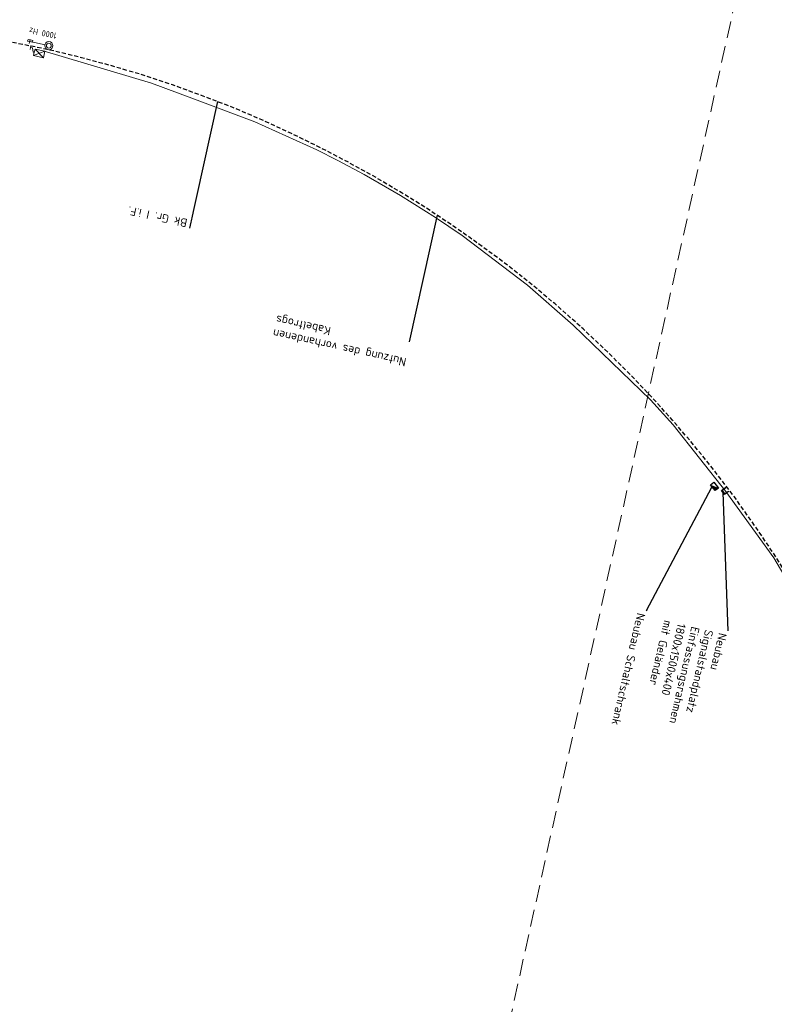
# Model space of a CAD drawing. Header units: metres. Extents: x 3425266 to 3446567, y 5432533 to 5452217.
# Tile 55 of 82: x 3435867 to 3436091, y 5441021 to 5441313. Entities that reach past the tile are written whole.
import ezdxf
from ezdxf import colors
from ezdxf.entities.mleader import LeaderData, LeaderLine
from ezdxf.math import Vec2, Vec3

# ---------------------------------------------------------------- set-up
doc = ezdxf.new("R2010")
doc.units = ezdxf.units.M
doc.header["$MEASUREMENT"] = 0
doc.linetypes.add('DASHED', pattern=[0.75, 0.5, -0.25])
doc.linetypes.add('STRICHLINIEX2', pattern=[1.5, 1, -0.5])
doc.layers.add('B_KTB_Text', color=7, linetype='Continuous', lineweight=18, true_color=0x939393)
doc.layers.add('MC-AL-Blattschnitte_3433', color=30, linetype='STRICHLINIEX2', lineweight=18, plot=False)
for name, color, linetype, lineweight in [('MC-AL_Neubau_Planung-ESTW-Landau-Kabel_ausgeschaltet_LIN', 50, 'Continuous', 25), ('MC-AL_Neubau_Planung-ESTW-Landau-Kabel_ausgeschaltet_TXT', 50, 'Continuous', 25), ('MC-AL_Neubau_Planung-ESTW-Landau-Kabeltrog_vorhanden_TXT', 30, 'Continuous', 25), ('N_KTB', 10, 'Continuous', 25), ('R_Draht', 40, 'Continuous', 18), ('R_Signale', 40, 'Continuous', 18)]:
    doc.layers.add(name, color=color, linetype=linetype, lineweight=lineweight)
doc.layers.add('MC-AL_Verlauf_KTB_Bestandstrog_LIN', color=80, linetype='Continuous')
doc.styles.add('Isocpeur', font='isocpeur.ttf')
doc.styles.add('TXT', font='iso8.shx')

# ---------------------------------------------------------------- blocks, each defined once
blk = doc.blocks.new('_None')

msp = doc.modelspace()

# ---------------------------------------------------------------- linework, layer by layer
at = {"layer": 'R_Draht'}
for p, q in [((3435906.275, 5441294.3), (3435874.234, 5441303.873)), ((3435918.302, 5441289.775), (3435906.275, 5441294.3)), ((3435936.946, 5441282.76), (3435918.302, 5441289.775)), ((3435955.406, 5441274.518), (3435936.946, 5441282.76)), ((3435961.597, 5441271.376), (3435955.406, 5441274.518)), ((3435969.41, 5441267.132), (3435961.597, 5441271.376)), ((3435980.163, 5441260.976), (3435969.41, 5441267.132)), ((3436017.856, 5441234.377), (3435998.493, 5441249.06)), ((3436031.439, 5441222.45), (3436017.856, 5441234.377)), ((3436054.365, 5441200.281), (3436031.439, 5441222.45)), ((3436061.03, 5441192.869), (3436054.365, 5441200.281)), ((3436076.705, 5441173.147), (3436061.03, 5441192.869)), ((3436090.9, 5441153.46), (3436076.705, 5441173.147)), ((3436107.303, 5441125.331), (3436090.9, 5441153.46))]:
    msp.add_line(p, q, dxfattribs=at)
at = {"layer": 'R_Signale'}
for p, q in [((3435869.585, 5441306.714), (3435869.699, 5441307.265)), ((3435871.054, 5441306.409), (3435869.585, 5441306.714)), ((3435869.699, 5441307.265), (3435870.434, 5441307.112)), ((3435870.542, 5441305.482), (3435870.292, 5441304.308)), ((3435870.417, 5441304.895), (3435871.004, 5441304.77)), ((3435871.003, 5441304.77), (3435871.172, 5441303.508)), ((3435874.704, 5441303.769), (3435871.358, 5441302.456)), ((3435871.771, 5441304.394), (3435874.291, 5441301.831))]:
    msp.add_line(p, q, dxfattribs=at)
at = {"layer": 'R_Signale', "color": 40, "linetype": 'Continuous'}
for p, q in [((3435870.434, 5441307.112), (3435871.168, 5441306.96)), ((3435871.168, 5441306.96), (3435871.054, 5441306.409))]:
    msp.add_line(p, q, dxfattribs=at)
for points in [[(3435870.062, 5441306.075), (3435870.3, 5441307.214)], [(3435874.758, 5441305.696), (3435871.569, 5441306.321), (3435870.21, 5441306.595)], [(3435871.172, 5441303.508), (3435871.565, 5441303.425), (3435871.358, 5441302.456), (3435874.291, 5441301.831), (3435874.704, 5441303.769), (3435871.771, 5441304.394), (3435871.565, 5441303.425)]]:
    msp.add_lwpolyline(points, dxfattribs=at)
for radius in [1.214, 0.716]:
    msp.add_circle((3435875.88, 5441305.408), radius, dxfattribs=at)

# ---------------------------------------------------------------- texts
at = {"layer": 'R_Signale', "color": 40, "insert": (3435873.908, 5441308.245), "char_height": 1.8, "width": 9.57032, "attachment_point": 2, "rotation": 168.50681, "style": 'TXT'}
msp.add_mtext('1000 Hz', dxfattribs=at)

# ---------------------------------------------------------------- leaders
at = {"layer": 'MC-AL_Neubau_Planung-ESTW-Landau-Kabeltrog_vorhanden_TXT'}
ml = msp.add_multileader_mtext('Standard', dxfattribs=at)
ml.set_content('Nutzung des vorhandenen \\PKabeltrogs ', color=256, style='Isocpeur')
ml.set_leader_properties()
ml.set_arrow_properties(name='NONE')
ml.build(insert=Vec2(0, 0))
ml.multileader.update_dxf_attribs({"has_text_frame": 1, "text_left_attachment_type": 4, "text_right_attachment_type": 4, "dogleg_length": 0, "arrow_head_size": 0.18})
ctx = ml.context
ctx.base_point, ctx.char_height, ctx.arrow_head_size, ctx.landing_gap_size, ctx.plane_origin, ctx.plane_x_axis, ctx.plane_y_axis = Vec3(3435982.732, 5441217.518), 2.5, 0.18, 1, Vec3(3436100.325, 5441215.597), Vec3(-0.9764281, 0.215843), Vec3(-0.215843, -0.9764281)
ctx.left_attachment, ctx.right_attachment, ctx.text_align_type = 4, 4, 2
notes = []
notes.append((ctx, [(0, (1, 1, 0), (3435982.732, 5441217.518), (-0.9764281, 0.215843), 0, [(0, [(3435991.035, 5441255.081)], 0, [])])]))
ctx.mtext.insert, ctx.mtext.text_direction, ctx.mtext.rotation, ctx.mtext.alignment, ctx.mtext.flow_direction = Vec3(3435942.074, 5441218.91), Vec3(-0.9764281, 0.215843), 2.9240376, 3, 5
ctx.mtext.has_bg_fill, ctx.mtext.bg_color, ctx.mtext.bg_scale_factor, ctx.mtext.bg_transparency, ctx.mtext.use_window_bg_color = 1, -1027028792, 1.5, 0, 1
for ctx, leaders in notes:
    for number, flags, end, landing, length, lines in leaders:
        leader = LeaderData()
        leader.index, (leader.has_last_leader_line, leader.has_dogleg_vector, leader.attachment_direction) = number, flags
        leader.last_leader_point, leader.dogleg_vector, leader.dogleg_length = Vec3(end), Vec3(landing), length
        for number, points, colour, breaks in lines:
            line = LeaderLine()
            line.index, line.vertices, line.color, line.breaks = number, Vec3.list(points), colors.encode_raw_color(colour), breaks
            leader.lines.append(line)
        ctx.leaders.append(leader)

# ---------------------------------------------------------------- next in the draw order: linework, layer by layer
at = {"layer": 'MC-AL_Verlauf_KTB_Bestandstrog_LIN', "linetype": 'DASHED', "ltscale": 2.5, "flags": 128}
msp.add_lwpolyline([(3436145.328, 5440933.815), (3436145.397, 5440934.983), (3436145.816, 5440940.952), (3436146.34, 5440949.312), (3436146.599, 5440957.333), (3436146.684, 5440972.307), (3436146.198, 5440986.198), (3436145.845, 5440990.366), (3436144.661, 5441002.169), (3436143.565, 5441011.774), (3436142.584, 5441018.964), (3436141.001, 5441028.253), (3436140.001, 5441034.021), (3436138.735, 5441040.857), (3436138.094, 5441043.808), (3436136.398, 5441050.621), (3436133.958, 5441059.286), (3436131.875, 5441066.237), (3436129.222, 5441074.711), (3436127.65, 5441079.416), (3436126.341, 5441083.492), (3436123.315, 5441091.76), (3436120.049, 5441099.851), (3436116.258, 5441108.609), (3436113.385, 5441114.787), (3436108.907, 5441123.471), (3436104.52, 5441131.707), (3436100.078, 5441139.597), (3436095.314, 5441147.677), (3436090.673, 5441155.003), (3436085.502, 5441162.682), (3436079.203, 5441171.593), (3436073.443, 5441179.114), (3436067.333, 5441186.726), (3436060.846, 5441194.309), (3436056.219, 5441199.448), (3436054.383, 5441201.463), (3436048.527, 5441207.637), (3436041.874, 5441214.262), (3436034.379, 5441221.356), (3436025.926, 5441228.878), (3436017.255, 5441236.04), (3436010.02, 5441241.692), (3436002.102, 5441247.504), (3435995.919, 5441251.825), (3435987.783, 5441257.249), (3435980.434, 5441261.789), (3435972.99, 5441266.209), (3435964.752, 5441270.785), (3435956.563, 5441275.04), (3435947.68, 5441279.414), (3435939.252, 5441283.309), (3435930.603, 5441286.988), (3435921.142, 5441290.635), (3435912.563, 5441293.757), (3435903.001, 5441296.892), (3435893.832, 5441299.603), (3435885.595, 5441301.796), (3435877.618, 5441303.759), (3435870.162, 5441305.361), (3435864.866, 5441306.364), (3435858.789, 5441307.466), (3435854.718, 5441308.297), (3435841.681, 5441308.873), (3435837.319, 5441308.473), (3435817.277, 5441310.045), (3435798.222, 5441310.416), (3435779.859, 5441310.008), (3435767.37, 5441309.13, 0.0218032), (3435742.083, 5441306.224, 0.0147077), (3435699.569, 5441298.747), (3435669.86, 5441293.369), (3435575.389, 5441275.642)], format="xyb", dxfattribs=at)
at = {"layer": 'R_Draht'}
for p, q in [((3435990.524, 5441254.44), (3435980.163, 5441260.976)), ((3435998.493, 5441249.06), (3435990.524, 5441254.44))]:
    msp.add_line(p, q, dxfattribs=at)

# ---------------------------------------------------------------- next in the draw order: leaders
at = {"layer": 'B_KTB_Text'}
ml = msp.add_multileader_mtext('Standard', dxfattribs=at)
ml.set_content('Bk Gr. I i.F.', color=256, style='Isocpeur')
ml.set_leader_properties()
ml.set_arrow_properties(name='NONE')
ml.build(insert=Vec2(0, 0))
ml.multileader.update_dxf_attribs({"has_text_frame": 1, "text_left_attachment_type": 0, "text_right_attachment_type": 0, "dogleg_length": 0, "arrow_head_size": 0.18})
ctx = ml.context
ctx.base_point, ctx.char_height, ctx.arrow_head_size, ctx.landing_gap_size, ctx.plane_origin, ctx.plane_x_axis, ctx.plane_y_axis = Vec3(3435917.569, 5441251.249), 2.5, 0.18, 1, Vec3(3436035.162, 5441249.328), Vec3(-0.9764281, 0.215843), Vec3(-0.215843, -0.9764281)
ctx.left_attachment, ctx.right_attachment = 0, 0
notes = []
notes.append((ctx, [(0, (1, 1, 0), (3435917.569, 5441251.249), (-0.9764281, 0.215843), 0, [(0, [(3435925.872, 5441288.811)], 0, [])])]))
ctx.mtext.insert, ctx.mtext.text_direction, ctx.mtext.rotation, ctx.mtext.flow_direction = Vec3(3435916.593, 5441251.465), Vec3(-0.9764281, 0.215843), 2.9240376, 5
ctx.mtext.has_bg_fill, ctx.mtext.bg_color, ctx.mtext.bg_scale_factor, ctx.mtext.bg_transparency, ctx.mtext.use_window_bg_color = 1, -1027028792, 1.5, 0, 1
at = {"layer": 'MC-AL_Neubau_Planung-ESTW-Landau-Kabel_ausgeschaltet_TXT'}
ml = msp.add_multileader_mtext('Standard', dxfattribs=at)
ml.set_content('Neubau\\PSignalstandplatz\\PEinfassungsrahmen\\P1800x1500x400\\Pmit Geländer', color=256, style='Isocpeur')
ml.set_leader_properties()
ml.set_arrow_properties(name='NONE')
ml.build(insert=Vec2(0, 0))
ml.multileader.update_dxf_attribs({"has_text_frame": 1, "text_left_attachment_type": 0, "text_right_attachment_type": 0, "dogleg_length": 0, "arrow_head_size": 0.18})
ctx = ml.context
ctx.base_point, ctx.char_height, ctx.arrow_head_size, ctx.landing_gap_size, ctx.plane_origin, ctx.plane_x_axis, ctx.plane_y_axis = Vec3(3436077.289, 5441131.755), 2.5, 0.18, 1, Vec3(3436168.992, 5441128.33), Vec3(-0.2249511, -0.9743701), Vec3(0.9743701, -0.2249511)
ctx.left_attachment, ctx.right_attachment = 0, 0
notes.append((ctx, [(0, (1, 1, 0), (3436077.289, 5441131.755), (-0.2249511, -0.9743701), 0, [(0, [(3436075.792, 5441172.789)], 0, [])])]))
ctx.mtext.insert, ctx.mtext.text_direction, ctx.mtext.rotation, ctx.mtext.flow_direction = Vec3(3436077.064, 5441130.781), Vec3(-0.2249511, -0.9743701), 4.4854962, 5
ctx.mtext.has_bg_fill, ctx.mtext.bg_color, ctx.mtext.bg_scale_factor, ctx.mtext.bg_transparency, ctx.mtext.use_window_bg_color = 1, -1027028792, 1.5, 0, 1
for ctx, leaders in notes:
    for number, flags, end, landing, length, lines in leaders:
        leader = LeaderData()
        leader.index, (leader.has_last_leader_line, leader.has_dogleg_vector, leader.attachment_direction) = number, flags
        leader.last_leader_point, leader.dogleg_vector, leader.dogleg_length = Vec3(end), Vec3(landing), length
        for number, points, colour, breaks in lines:
            line = LeaderLine()
            line.index, line.vertices, line.color, line.breaks = number, Vec3.list(points), colors.encode_raw_color(colour), breaks
            leader.lines.append(line)
        ctx.leaders.append(leader)

# ---------------------------------------------------------------- next in the draw order: linework, layer by layer
at = {"layer": 'MC-AL_Neubau_Planung-ESTW-Landau-Kabel_ausgeschaltet_LIN'}
msp.add_lwpolyline([(3436073.563, 5441173.373), (3436072.196, 5441175.102), (3436073.181, 5441175.881), (3436074.548, 5441174.151)], close=True, dxfattribs=at)
at = {"layer": 'N_KTB'}
msp.add_lwpolyline([(3436076.715, 5441174.251), (3436075.602, 5441173.435), (3436076.347, 5441172.419), (3436077.46, 5441173.234), (3436077.531, 5441173.137), (3436076.321, 5441172.251), (3436075.434, 5441173.461), (3436076.645, 5441174.347), (3436076.715, 5441174.251)], dxfattribs=at)

# ---------------------------------------------------------------- next in the draw order: leaders
at = {"layer": 'MC-AL_Neubau_Planung-ESTW-Landau-Kabel_ausgeschaltet_TXT'}
ml = msp.add_multileader_mtext('Standard', dxfattribs=at)
ml.set_content('\\pxsm1;Neubau Schaltschrank', color=256, style='Isocpeur')
ml.set_leader_properties()
ml.set_arrow_properties(name='NONE')
ml.build(insert=Vec2(0, 0))
ml.multileader.update_dxf_attribs({"has_text_frame": 1, "text_left_attachment_type": 0, "text_right_attachment_type": 0, "dogleg_length": 0, "arrow_head_size": 0.18})
ctx = ml.context
ctx.base_point, ctx.char_height, ctx.arrow_head_size, ctx.landing_gap_size, ctx.plane_origin, ctx.plane_x_axis, ctx.plane_y_axis = Vec3(3436053.075, 5441137.681), 2.5, 0.18, 1, Vec3(3436116.993, 5441207.196), Vec3(-0.2249511, -0.9743701), Vec3(0.9743701, -0.2249511)
ctx.left_attachment, ctx.right_attachment = 0, 0
notes = []
notes.append((ctx, [(1, (1, 1, 0), (3436053.075, 5441137.681), (-0.2249511, -0.9743701), 0, [(0, [(3436072.492, 5441174.26)], 0, [])])]))
ctx.mtext.insert, ctx.mtext.text_direction, ctx.mtext.rotation, ctx.mtext.flow_direction = Vec3(3436052.85, 5441136.706), Vec3(-0.2249511, -0.9743701), 4.4854962, 5
ctx.mtext.has_bg_fill, ctx.mtext.bg_color, ctx.mtext.bg_scale_factor, ctx.mtext.bg_transparency, ctx.mtext.use_window_bg_color = 1, -1027028792, 1.5, 0, 1
for ctx, leaders in notes:
    for number, flags, end, landing, length, lines in leaders:
        leader = LeaderData()
        leader.index, (leader.has_last_leader_line, leader.has_dogleg_vector, leader.attachment_direction) = number, flags
        leader.last_leader_point, leader.dogleg_vector, leader.dogleg_length = Vec3(end), Vec3(landing), length
        for number, points, colour, breaks in lines:
            line = LeaderLine()
            line.index, line.vertices, line.color, line.breaks = number, Vec3.list(points), colors.encode_raw_color(colour), breaks
            leader.lines.append(line)
        ctx.leaders.append(leader)

# ---------------------------------------------------------------- next in the draw order: linework, layer by layer
at = {"layer": 'MC-AL-Blattschnitte_3433', "ltscale": 5}
msp.add_lwpolyline([(3436406.452, 5441468.164), (3436172.744, 5440410.917), (3435892.509, 5440472.864), (3436126.217, 5441530.111)], close=True, dxfattribs=at)
at = {"layer": 'MC-AL_Neubau_Planung-ESTW-Landau-Kabel_ausgeschaltet_LIN'}
msp.add_solid([(3436073.563, 5441173.373), (3436072.196, 5441175.102), (3436074.548, 5441174.151)], dxfattribs=at)

doc.saveas('drawing.dxf')
